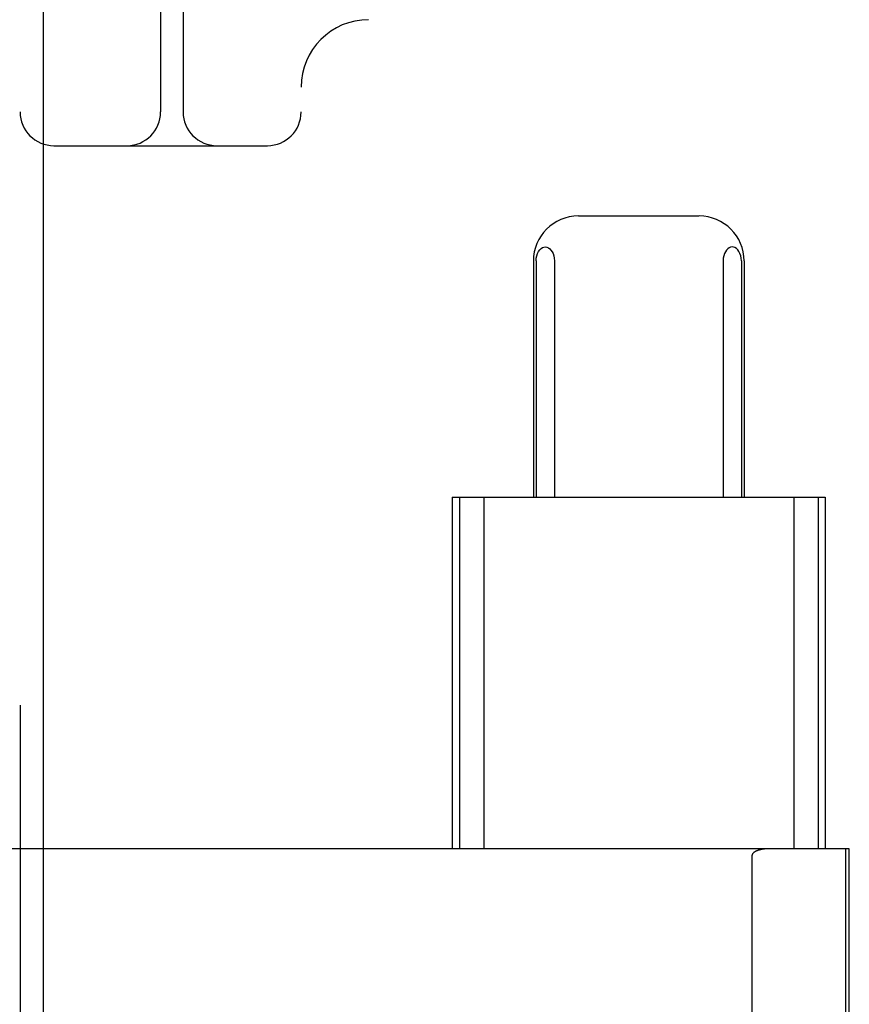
# Model space of a CAD drawing. Header units: inches. Extents: x 0 to 204, y 0 to 132.
# Tile 35 of 118: x 99.906 to 100.275, y 49.578 to 50.016. Entities that reach past the tile are written whole.
import ezdxf

# ---------------------------------------------------------------- set-up
doc = ezdxf.new("R2010")
doc.units = ezdxf.units.IN
doc.header["$LTSCALE"] = 11.243375
doc.header["$MEASUREMENT"] = 0
doc.linetypes.add('HIDDEN', pattern=[0.2, 0.1, -0.1])
doc.layers.add('DEFAULT_2', color=8, linetype='HIDDEN')
doc.layers.add('DOOR_ASSEMBLY', color=7, linetype='CONTINUOUS')

msp = doc.modelspace()

# ---------------------------------------------------------------- linework, layer by layer
at = {"layer": 'DEFAULT_2', "color": 8, "linetype": 'HIDDEN'}
for p, q in [((99.90601, 51.95952), (99.90601, 46.95952)), ((99.96851, 50.58452), (99.96851, 49.97452)), ((100.03101, 48.33452), (100.03101, 50.58452)), ((99.97851, 50.10372), (99.97851, 49.97452)), ((99.92101, 49.95952), (100.01601, 49.95952)), ((100.1544, 49.92827), (100.20795, 49.92827)), ((100.1343, 49.90827), (100.1343, 49.80327)), ((100.13552, 49.90827), (100.13552, 49.80327)), ((100.14364, 49.90827), (100.14364, 49.80327)), ((100.21871, 49.90827), (100.21871, 49.80327)), ((100.22683, 49.90827), (100.22683, 49.80327)), ((100.22805, 49.90827), (100.22805, 49.80327)), ((100.09817, 49.80327), (100.26417, 49.80327)), ((100.09817, 49.80327), (100.09817, 49.64702)), ((100.10141, 49.80327), (100.10141, 49.64702)), ((100.11224, 49.80327), (100.11224, 49.64702)), ((100.2501, 49.80327), (100.2501, 49.64702)), ((100.26094, 49.80327), (100.26094, 49.64702)), ((100.26417, 49.80327), (100.26417, 49.64702)), ((100.27484, 49.64702), (99.79725, 49.64702)), ((100.27329, 49.27202), (100.27329, 49.64702)), ((100.27484, 49.27202), (100.27484, 49.64702)), ((100.23158, 49.27492), (100.23158, 49.64412))]:
    msp.add_line(p, q, dxfattribs=at)
for points in [[(100.13552, 49.90827), (100.1356, 49.90947), (100.1358, 49.91057), (100.13614, 49.91161), (100.13659, 49.91252), (100.13712, 49.91326), (100.13772, 49.91383), (100.13836, 49.91423), (100.13902, 49.91446), (100.13969, 49.91451), (100.14035, 49.91441), (100.14098, 49.91414), (100.14158, 49.91371), (100.14214, 49.91314), (100.14263, 49.91241), (100.14305, 49.91154), (100.14337, 49.91054), (100.14356, 49.90946), (100.14364, 49.90827)], [(100.22683, 49.90827), (100.22675, 49.90947), (100.22655, 49.91057), (100.2262, 49.91161), (100.22576, 49.91252), (100.22522, 49.91326), (100.22463, 49.91383), (100.22399, 49.91423), (100.22333, 49.91446), (100.22266, 49.91451), (100.222, 49.91441), (100.22137, 49.91414), (100.22076, 49.91371), (100.22021, 49.91314), (100.21972, 49.91241), (100.2193, 49.91154), (100.21898, 49.91054), (100.21879, 49.90946), (100.21871, 49.90827)], [(100.23903, 49.64702), (100.23871, 49.64702), (100.2384, 49.64701), (100.23811, 49.647), (100.23781, 49.64698), (100.23753, 49.64696), (100.23725, 49.64693), (100.23698, 49.6469), (100.23672, 49.64687), (100.23647, 49.64684), (100.23622, 49.6468), (100.23598, 49.64676), (100.23575, 49.64671), (100.23552, 49.64666), (100.23531, 49.64662), (100.23509, 49.64656), (100.23489, 49.64651), (100.23469, 49.64645), (100.23449, 49.64639), (100.2343, 49.64633), (100.23412, 49.64627), (100.23395, 49.64621), (100.23378, 49.64614), (100.23361, 49.64607), (100.23345, 49.64601), (100.2333, 49.64593), (100.23315, 49.64586), (100.23301, 49.64579), (100.23287, 49.64571), (100.23274, 49.64563), (100.23262, 49.64555), (100.2325, 49.64547), (100.23238, 49.64538), (100.23227, 49.64529), (100.23216, 49.6452), (100.23206, 49.6451), (100.23197, 49.64499), (100.23188, 49.64488), (100.23179, 49.64476), (100.23171, 49.64463), (100.23165, 49.64448), (100.23161, 49.64431), (100.23158, 49.64412)]]:
    msp.add_lwpolyline(points, dxfattribs=at)
for centre, radius, start, end in [((100.06101, 49.98552), 0.03, 90, 180), ((99.92101, 49.97452), 0.015, 180, 270), ((99.95351, 49.97452), 0.015, 270, 360), ((99.99351, 49.97452), 0.015, 180, 270), ((100.01601, 49.97452), 0.015, 270, 360), ((100.1543, 49.90827), 0.02, 90, 180), ((100.20805, 49.90827), 0.02, 0, 90)]:
    msp.add_arc(centre, radius, start, end, dxfattribs=at)
at = {"layer": 'DOOR_ASSEMBLY', "color": 3, "linetype": 'Continuous'}
msp.add_line((99.91626, 86.60552), (99.91626, 12.31352), dxfattribs=at)

doc.saveas('drawing.dxf')
